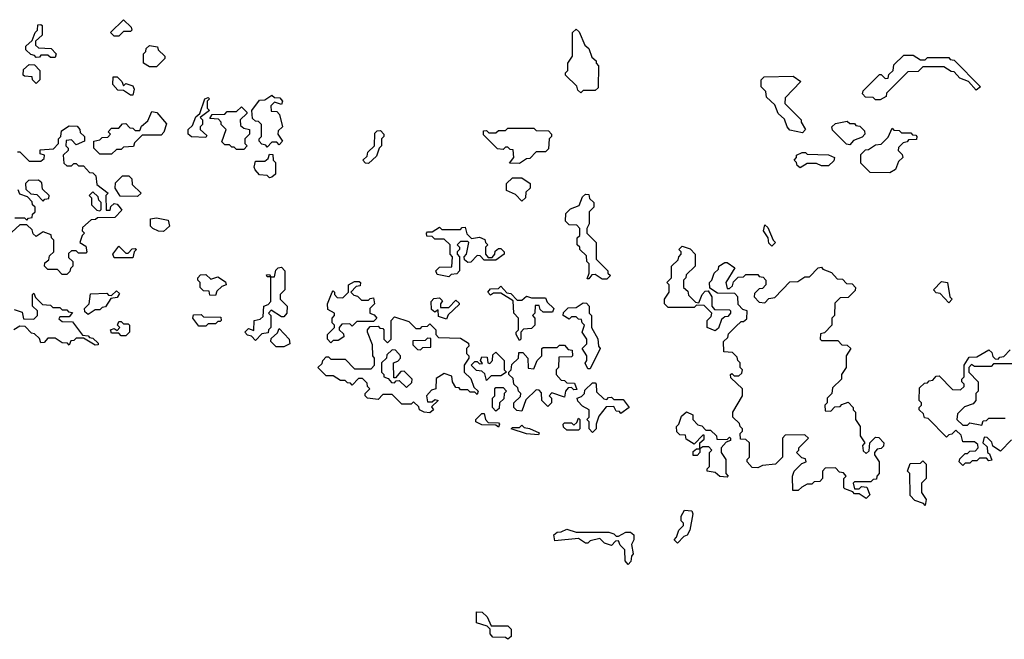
# Model space of a CAD drawing. Extents: x 2708302 to 2968450, y 494490 to 722710.
# Tile 187 of 256: x 2853035 to 2857211, y 676252 to 678880. Entities that reach past the tile are written whole.
import ezdxf

# ---------------------------------------------------------------- set-up
doc = ezdxf.new("R2010")
doc.units = 0

msp = doc.modelspace()

# ---------------------------------------------------------------- linework, layer by layer
at = {"layer": '0CON20XD'}
for points in [[(2853455, 678810), (2853435, 678810), (2853420, 678825), (2853475, 678880), (2853508.3, 678848.3), (2853510, 678835), (2853505, 678830), (2853475, 678830), (2853455, 678810)], [(2853185, 678720), (2853165, 678720), (2853155, 678730), (2853125, 678730), (2853118.3, 678721.7), (2853105, 678720), (2853098.3, 678728.3), (2853081.7, 678731.7), (2853061.7, 678751.7), (2853061.7, 678768.3), (2853088.3, 678791.7), (2853100, 678825), (2853110, 678835), (2853111.7, 678858.3), (2853125, 678860), (2853130, 678855), (2853130, 678815), (2853101.7, 678788.3), (2853101.7, 678771.7), (2853115, 678760), (2853168.3, 678758.3), (2853190, 678735), (2853185, 678720)], [(2855415, 678570), (2855401.7, 678581.7), (2855398.3, 678598.3), (2855350, 678645), (2855350, 678655), (2855360, 678665), (2855360, 678695), (2855380, 678725), (2855380, 678825), (2855395, 678840), (2855408.3, 678828.3), (2855431.7, 678771.7), (2855448.3, 678758.3), (2855461.7, 678721.7), (2855480, 678705), (2855480, 678695), (2855490, 678685), (2855488.3, 678591.7), (2855475, 678580), (2855425, 678580), (2855415, 678570)], [(2853615, 678680), (2853585, 678680), (2853560, 678695), (2853560, 678735), (2853570, 678745), (2853571.7, 678758.3), (2853585, 678770), (2853620, 678765), (2853621.7, 678751.7), (2853650, 678725), (2853650, 678715), (2853615, 678680)], [(2856685, 678540), (2856665, 678540), (2856655, 678550), (2856621.7, 678551.7), (2856610, 678565), (2856611.7, 678578.3), (2856681.7, 678648.3), (2856688.3, 678648.3), (2856705, 678630), (2856718.3, 678631.7), (2856721.7, 678648.3), (2856740, 678665), (2856741.7, 678688.3), (2856785, 678730), (2856825, 678730), (2856855, 678710), (2856875, 678710), (2856885, 678720), (2856975, 678720), (2856981.7, 678711.7), (2856998.3, 678708.3), (2857110, 678595), (2857091.7, 678581.7), (2857058.3, 678618.3), (2857021.7, 678631.7), (2856998.3, 678658.3), (2856985, 678660), (2856955, 678680), (2856865, 678680), (2856845, 678660), (2856801.7, 678658.3), (2856711.7, 678568.3), (2856710, 678555), (2856685, 678540)], [(2853105, 678610), (2853090, 678625), (2853088.3, 678638.3), (2853055, 678640), (2853050, 678645), (2853051.7, 678668.3), (2853075, 678690), (2853098.3, 678688.3), (2853120, 678665), (2853120, 678625), (2853105, 678610)], [(2853515, 678560), (2853505, 678560), (2853475, 678580), (2853451.7, 678581.7), (2853430, 678605), (2853431.7, 678638.3), (2853448.3, 678638.3), (2853468.3, 678618.3), (2853475, 678600), (2853485, 678610), (2853515, 678600), (2853520, 678585), (2853515, 678560)], [(2856355, 678400), (2856301.7, 678411.7), (2856290, 678425), (2856278.3, 678458.3), (2856251.7, 678481.7), (2856238.3, 678518.3), (2856201.7, 678551.7), (2856200, 678575), (2856180, 678595), (2856180, 678625), (2856191.7, 678638.3), (2856315, 678640), (2856348.3, 678618.3), (2856281.7, 678548.3), (2856280, 678525), (2856350, 678455), (2856350, 678445), (2856367.5, 678415), (2856355, 678400)], [(2853825, 678380), (2853763, 678383), (2853750, 678395), (2853750, 678415), (2853768.3, 678431.7), (2853781.7, 678468.3), (2853798.3, 678481.7), (2853820, 678545), (2853835, 678550), (2853840, 678545), (2853830, 678535), (2853830, 678505), (2853840, 678495), (2853800, 678465), (2853810, 678455), (2853810, 678435), (2853800, 678425), (2853800, 678415), (2853828.3, 678388.3), (2853825, 678380)], [(2854085, 678340), (2854078.3, 678348.3), (2854061.7, 678351.7), (2854050, 678365), (2854050, 678375), (2854060, 678385), (2854060, 678435), (2854048.3, 678448.3), (2854035, 678450), (2854021.7, 678461.7), (2854020, 678495), (2854051.7, 678538.3), (2854075, 678540), (2854105, 678560), (2854115, 678550), (2854138.3, 678548.3), (2854150, 678535), (2854145, 678520), (2854115, 678530), (2854100, 678515), (2854101.7, 678491.7), (2854125, 678490), (2854137.5, 678477.5), (2854150, 678425), (2854131.7, 678408.3), (2854130, 678395), (2854150, 678365), (2854135, 678350), (2854125, 678360), (2854105, 678360), (2854085, 678340)], [(2853425, 678310), (2853375, 678310), (2853350, 678335), (2853350, 678365), (2853375, 678370), (2853385, 678380), (2853408.3, 678381.7), (2853420, 678395), (2853410, 678405), (2853425, 678420), (2853455, 678420), (2853471.7, 678438.3), (2853485, 678440), (2853501.7, 678421.7), (2853515, 678420), (2853525, 678410), (2853545, 678410), (2853551.7, 678428.3), (2853578.3, 678451.7), (2853595, 678490), (2853616.4, 678486.4), (2853658.3, 678438.3), (2853647, 678403), (2853635, 678390), (2853555, 678390), (2853521.7, 678358.3), (2853518.3, 678341.7), (2853475, 678340), (2853465, 678330), (2853445, 678330), (2853425, 678310)], [(2853985, 678330), (2853955, 678330), (2853945, 678340), (2853935, 678340), (2853925, 678350), (2853905, 678350), (2853891.7, 678361.7), (2853910, 678415), (2853890, 678435), (2853890, 678445), (2853878.3, 678458.3), (2853841.7, 678461.7), (2853851.7, 678478.3), (2853905, 678480), (2853915, 678490), (2853955, 678490), (2853975, 678510), (2853998.3, 678488.3), (2853998.3, 678481.7), (2853970, 678455), (2853971.7, 678431.7), (2853985, 678420), (2854010, 678415), (2854010, 678395), (2853990, 678375), (2853990, 678355), (2854000, 678345), (2853985, 678330)], [(2856555, 678350), (2856541.7, 678351.7), (2856481.7, 678411.7), (2856480, 678425), (2856495, 678440), (2856545, 678450), (2856555, 678440), (2856575, 678440), (2856581.7, 678431.7), (2856598.3, 678428.3), (2856618.3, 678408.3), (2856620, 678395), (2856608.3, 678381.7), (2856571.7, 678368.3), (2856555, 678350)], [(2853025, 678320), (2853035, 678320), (2853075, 678280), (2853125, 678280), (2853138.3, 678291.7), (2853140, 678305), (2853121.7, 678311.7), (2853121.7, 678328.3), (2853178.3, 678331.7), (2853200, 678355), (2853200, 678375), (2853210, 678385), (2853211.7, 678408.3), (2853245, 678430), (2853278.3, 678428.3), (2853290, 678415), (2853291.7, 678401.7), (2853310, 678385), (2853310, 678365), (2853275, 678350), (2853255, 678370), (2853231.7, 678368.3), (2853230, 678345), (2853240, 678335), (2853240, 678325), (2853220, 678305), (2853221.7, 678271.7), (2853235, 678260), (2853255, 678260), (2853265, 678270), (2853275, 678270), (2853285, 678260), (2853305, 678260), (2853331.7, 678231.7), (2853345, 678230), (2853358.3, 678218.3), (2853361.7, 678181.7), (2853410, 678145), (2853400, 678135), (2853401.7, 678071.7), (2853418.3, 678071.7), (2853421.7, 678088.3), (2853435, 678100), (2853448.3, 678098.3), (2853461.7, 678081.7), (2853468.3, 678071.7), (2853438.3, 678041.7), (2853365, 678040), (2853357, 678033), (2853338.3, 678031.7), (2853301.7, 677998.3), (2853300, 677985), (2853310, 677975), (2853300, 677965), (2853290, 677935), (2853315, 677920), (2853320, 677895), (2853315, 677890), (2853285, 677890), (2853275, 677900), (2853255, 677900), (2853241.7, 677888.3), (2853241.7, 677871.7), (2853260, 677855), (2853260, 677835), (2853250, 677825), (2853248.3, 677811.7), (2853235, 677800), (2853215, 677800), (2853195, 677820), (2853155, 677820), (2853140, 677835), (2853141.7, 677848.3), (2853158.3, 677861.7), (2853161.7, 677878.3), (2853180, 677895), (2853180, 677945), (2853170, 677955), (2853168.3, 677968.3), (2853135, 677980), (2853105, 677960), (2853091.7, 677971.7), (2853088.3, 677988.3), (2853065, 678010), (2853035, 678010), (2853001.7, 677978.3)], [(2854515, 678270), (2854501.7, 678271.7), (2854490, 678285), (2854508.3, 678301.7), (2854511.7, 678318.3), (2854540, 678345), (2854541.7, 678398.3), (2854551.7, 678408.3), (2854565, 678410), (2854580, 678395), (2854580, 678385), (2854570, 678375), (2854570, 678345), (2854560, 678335), (2854548.3, 678301.7), (2854515, 678270)], [(2855155, 678270), (2855111.7, 678271.7), (2855130, 678295), (2855128.3, 678328.3), (2855115, 678330), (2855105, 678340), (2855095, 678340), (2855085, 678330), (2855061.7, 678331.7), (2855001.7, 678391.7), (2855001.7, 678408.3), (2855015, 678410), (2855025, 678400), (2855055, 678400), (2855065, 678410), (2855095, 678410), (2855105, 678420), (2855215, 678420), (2855225, 678410), (2855278.3, 678408.3), (2855290, 678395), (2855290, 678385), (2855280, 678375), (2855278.3, 678331.7), (2855265, 678320), (2855225, 678320), (2855198.3, 678291.7), (2855185, 678290), (2855155, 678270)], [(2856725, 678230), (2856641.7, 678231.7), (2856601.7, 678271.7), (2856601.7, 678308.3), (2856621.7, 678328.3), (2856635, 678330), (2856665, 678350), (2856688.3, 678351.7), (2856718.3, 678381.7), (2856735, 678420), (2856741.7, 678411.7), (2856765, 678410), (2856775, 678400), (2856815, 678400), (2856821.7, 678391.7), (2856835, 678390), (2856840, 678385), (2856838.3, 678371.7), (2856805, 678370), (2856798.3, 678361.7), (2856781.7, 678358.3), (2856761.7, 678338.3), (2856760, 678325), (2856778.3, 678308.3), (2856780, 678295), (2856761.7, 678278.3), (2856750, 678245), (2856725, 678230)], [(2854095, 678210), (2854085, 678220), (2854051.7, 678221.7), (2854033, 678243), (2854030, 678255), (2854035, 678280), (2854075, 678280), (2854088.3, 678291.7), (2854095, 678310), (2854108.3, 678308.3), (2854110, 678285), (2854120, 678275), (2854120, 678225), (2854105, 678212.5), (2854095, 678210)], [(2856345, 678252.5), (2856331.7, 678261.7), (2856330, 678275), (2856320, 678285), (2856330, 678295), (2856330, 678305), (2856353, 678317), (2856367, 678317), (2856375, 678310), (2856465, 678307.5), (2856490, 678295), (2856488.3, 678281.7), (2856465, 678260), (2856435, 678260), (2856415, 678270), (2856375, 678270), (2856345, 678252.5)], [(2853135, 678110), (2853141.7, 678118.3), (2853158.3, 678121.7), (2853160, 678135), (2853131.7, 678161.7), (2853128.3, 678188.3), (2853115, 678200), (2853071.7, 678198.3), (2853060, 678185), (2853061.7, 678161.7), (2853081.7, 678141.7), (2853108.3, 678138.3), (2853135, 678110)], [(2853535, 678130), (2853461.7, 678131.7), (2853440, 678165), (2853441.7, 678188.3), (2853471.7, 678218.3), (2853498.3, 678218.3), (2853510, 678205), (2853511.7, 678181.7), (2853550, 678145), (2853535, 678130)], [(2855165, 678110), (2855138.3, 678138.3), (2855100, 678155), (2855100, 678185), (2855125, 678210), (2855165, 678210), (2855200, 678185), (2855200, 678165), (2855181.7, 678148.3), (2855180, 678125), (2855165, 678110)], [(2853015, 678040), (2853055, 678040), (2853065, 678030), (2853071.7, 678038.3), (2853088.3, 678041.7), (2853090, 678055), (2853100, 678065), (2853100, 678085), (2853090, 678095), (2853088.3, 678108.3), (2853068.3, 678128.3), (2853035, 678140), (2853028.3, 678158.3)], [(2853375, 678070), (2853380, 678075), (2853380, 678105), (2853370, 678115), (2853368.3, 678128.3), (2853345, 678150), (2853330, 678135), (2853340, 678125), (2853340, 678095), (2853361.7, 678071.7), (2853375, 678070)], [(2855525, 677780), (2855505, 677780), (2855475, 677800), (2855461.7, 677798.3), (2855448.3, 677781.7), (2855441.7, 677781.7), (2855450, 677805), (2855450, 677845), (2855440, 677855), (2855438.3, 677878.3), (2855410, 677905), (2855410, 677915), (2855400, 677925), (2855400, 677955), (2855410, 677965), (2855410, 677995), (2855398.3, 678008.3), (2855365, 678010), (2855350, 678025), (2855351.7, 678058.3), (2855371.7, 678078.3), (2855408.3, 678091.7), (2855421.7, 678128.3), (2855435, 678140), (2855448.3, 678138.3), (2855451.7, 678121.7), (2855470, 678105), (2855470, 678085), (2855450, 678065), (2855450, 678015), (2855440, 677995), (2855440, 677975), (2855480, 677935), (2855480, 677865), (2855530, 677815), (2855530, 677805), (2855540, 677795), (2855525, 677780)], [(2853645, 677982.5), (2853623, 677983), (2853600, 677995), (2853590, 678005), (2853590, 678035), (2853615, 678040), (2853665, 678030), (2853670, 678005), (2853645, 677982.5)], [(2854855, 677790), (2854805, 677800), (2854800, 677815), (2854815, 677830), (2854868.3, 677831.7), (2854870, 677875), (2854860, 677885), (2854860, 677925), (2854835, 677950), (2854795, 677950), (2854785, 677960), (2854761.7, 677961.7), (2854760, 677975), (2854765, 677980), (2854785, 677980), (2854815, 678000), (2854825, 677990), (2854905, 677990), (2854911.7, 677998.3), (2854925, 678000), (2854931.7, 677971.7), (2854951.7, 677951.7), (2854985, 677957.5), (2855008.3, 677948.3), (2855010, 677935), (2855020, 677925), (2855010, 677915), (2855010, 677885), (2855021.7, 677871.7), (2855038.3, 677871.7), (2855050, 677885), (2855051.7, 677898.3), (2855065, 677910), (2855075, 677910), (2855090, 677895), (2855090, 677885), (2855055, 677860), (2855005, 677860), (2854988.3, 677878.3), (2854975, 677880), (2854948.3, 677851.7), (2854935, 677850), (2854921.7, 677861.7), (2854920, 677875), (2854930, 677885), (2854940, 677935), (2854935, 677940), (2854905, 677940), (2854890, 677925), (2854900, 677915), (2854900, 677905), (2854890, 677895), (2854890, 677885), (2854900, 677875), (2854900, 677815), (2854888.3, 677801.7), (2854865, 677800), (2854855, 677790)], [(2856225, 677920), (2856211.7, 677931.7), (2856210, 677955), (2856190, 677985), (2856195, 678010), (2856208.3, 677998.3), (2856230, 677945), (2856240, 677935), (2856225, 677920)], [(2853515, 677870), (2853435, 677870), (2853430, 677885), (2853455, 677920), (2853485, 677890), (2853495, 677890), (2853511.7, 677908.3), (2853525, 677910), (2853530, 677905), (2853520, 677895), (2853515, 677870)], [(2855985, 677560), (2855950, 677575), (2855950, 677605), (2855968.3, 677621.7), (2855970, 677635), (2855938.3, 677668.3), (2855905, 677670), (2855895, 677660), (2855785, 677660), (2855770, 677675), (2855770, 677695), (2855790, 677725), (2855790, 677755), (2855780, 677765), (2855800, 677785), (2855800, 677835), (2855828.3, 677861.7), (2855830, 677875), (2855840, 677885), (2855840, 677895), (2855830, 677905), (2855845, 677920), (2855878.3, 677908.3), (2855900, 677885), (2855900, 677835), (2855861.7, 677798.3), (2855860, 677785), (2855850, 677775), (2855850, 677745), (2855868.3, 677728.3), (2855871.7, 677711.7), (2855901.7, 677681.7), (2855915, 677680), (2855930, 677715), (2855941.7, 677728.3), (2855955, 677730), (2855970, 677705), (2855970, 677665), (2855981.7, 677651.7), (2856045, 677650), (2856050, 677645), (2856050, 677635), (2856038.3, 677621.7), (2856025, 677620), (2856011.7, 677608.3), (2855998.3, 677571.7), (2855985, 677560)], [(2854035, 677520), (2854018.3, 677538.3), (2854001.7, 677541.7), (2853990, 677555), (2854005, 677570), (2854028.3, 677561.7), (2854030, 677605), (2854055, 677610), (2854068.3, 677621.7), (2854070, 677665), (2854088.3, 677671.7), (2854100, 677685), (2854100, 677790), (2854085, 677790), (2854081.7, 677798.3), (2854095, 677800), (2854100, 677790), (2854115, 677790), (2854121.7, 677818.3), (2854131.7, 677828.3), (2854145, 677830), (2854160, 677815), (2854160, 677735), (2854140, 677715), (2854140, 677695), (2854170, 677665), (2854167.5, 677635), (2854155, 677620), (2854145, 677620), (2854101.7, 677648.3), (2854090, 677635), (2854100, 677625), (2854100, 677575), (2854090, 677565), (2854088.3, 677551.7), (2854061.7, 677548.3), (2854035, 677520)], [(2856625, 676850), (2856595, 676870), (2856575, 676870), (2856568.3, 676878.3), (2856535, 676890), (2856530, 676895), (2856530, 676935), (2856540, 676945), (2856528.3, 676958.3), (2856511.7, 676961.7), (2856495, 676980), (2856451.7, 676978.3), (2856440, 676965), (2856440, 676935), (2856428.3, 676921.7), (2856405, 676920), (2856395, 676910), (2856375, 676910), (2856351.7, 676898.3), (2856337, 676883), (2856313.6, 676883.6), (2856312.5, 676945), (2856320, 676965), (2856351.7, 676998.3), (2856370, 677005), (2856368.3, 677018.3), (2856351.7, 677021.7), (2856330, 677045), (2856340, 677055), (2856340, 677065), (2856380, 677105), (2856365, 677120), (2856281.7, 677118.3), (2856270, 677105), (2856270, 677025), (2856240, 676995), (2856185, 676990), (2856165, 676980), (2856141.7, 676981.7), (2856120, 677005), (2856120, 677015), (2856130, 677025), (2856130, 677085), (2856115, 677100), (2856091.7, 677101.7), (2856090, 677125), (2856100, 677135), (2856100, 677145), (2856090, 677155), (2856088.3, 677168.3), (2856060, 677195), (2856060, 677215), (2856100, 677285), (2856100, 677315), (2856051.7, 677361.7), (2856050, 677375), (2856055, 677380), (2856065, 677370), (2856085, 677370), (2856098.3, 677381.7), (2856100, 677395), (2856090, 677405), (2856090, 677425), (2856080, 677435), (2856078.3, 677448.3), (2856058.3, 677468.3), (2856021.7, 677471.7), (2856020, 677515), (2856038.3, 677531.7), (2856041.7, 677548.3), (2856071.7, 677578.3), (2856095, 677600), (2856105, 677600), (2856118.3, 677611.7), (2856120, 677645), (2856101.7, 677651.7), (2856081.7, 677671.7), (2856080, 677705), (2856068.3, 677718.3), (2855995, 677720), (2855961.7, 677741.7), (2855960, 677765), (2855970, 677775), (2855980, 677805), (2855998.3, 677821.7), (2856000, 677835), (2856025, 677850), (2856035, 677850), (2856068.3, 677828.3), (2856030, 677765), (2856035, 677740), (2856045, 677740), (2856058.3, 677751.7), (2856061.7, 677768.3), (2856081.7, 677788.3), (2856105, 677790), (2856115, 677800), (2856165, 677800), (2856171.7, 677791.7), (2856188.3, 677788.3), (2856200, 677775), (2856200, 677755), (2856185, 677740), (2856171.7, 677738.3), (2856151.7, 677718.3), (2856150, 677705), (2856171.7, 677681.7), (2856195, 677680), (2856211.7, 677698.3), (2856238.3, 677701.7), (2856301.7, 677768.3), (2856335, 677770), (2856365, 677790), (2856385, 677790), (2856421.7, 677828.3), (2856435, 677830), (2856441.7, 677821.7), (2856478.3, 677808.3), (2856501.7, 677781.7), (2856525, 677780), (2856541.7, 677761.7), (2856565, 677760), (2856580, 677745), (2856578.3, 677731.7), (2856548.3, 677701.7), (2856515, 677700), (2856491.7, 677678.3), (2856490, 677625), (2856480, 677615), (2856480, 677585), (2856448.3, 677551.7), (2856431.7, 677548.3), (2856430, 677525), (2856435, 677520), (2856505, 677520), (2856521.7, 677501.7), (2856545, 677500), (2856560, 677485), (2856540, 677455), (2856540, 677405), (2856520, 677375), (2856520, 677355), (2856481.7, 677318.3), (2856480, 677295), (2856460, 677275), (2856460, 677255), (2856450, 677245), (2856451.7, 677221.7), (2856475, 677220), (2856491.7, 677238.3), (2856515, 677240), (2856521.7, 677248.3), (2856548.3, 677258.3), (2856570, 677235), (2856570, 677225), (2856580, 677215), (2856580, 677185), (2856600, 677155), (2856600, 677115), (2856620, 677085), (2856610, 677075), (2856611.7, 677051.7), (2856625, 677040), (2856638.3, 677051.7), (2856640, 677085), (2856665, 677110), (2856678.3, 677108.3), (2856700, 677085), (2856698.3, 677071.7), (2856688.3, 677061.7), (2856671.7, 677058.3), (2856660, 677045), (2856660, 677035), (2856680, 677005), (2856680, 676955), (2856670, 676945), (2856668.3, 676931.7), (2856655, 676930), (2856645, 676920), (2856575, 676920), (2856570, 676915), (2856575, 676890), (2856595, 676890), (2856605, 676900), (2856628.3, 676898.3), (2856640, 676865), (2856625, 676850)], [(2853865, 677710), (2853841.7, 677711.7), (2853838.3, 677728.3), (2853815, 677730), (2853800, 677745), (2853800, 677765), (2853790, 677775), (2853790, 677785), (2853801.7, 677798.3), (2853825, 677800), (2853845, 677780), (2853875, 677790), (2853908.3, 677768.3), (2853910, 677755), (2853891.7, 677748.3), (2853871.7, 677728.3), (2853865, 677710)], [(2854355, 677510), (2854340, 677525), (2854340, 677545), (2854370, 677575), (2854370, 677585), (2854360, 677595), (2854360, 677615), (2854370, 677625), (2854370, 677635), (2854341.7, 677651.7), (2854340, 677675), (2854360, 677725), (2854365, 677730), (2854370, 677725), (2854370, 677715), (2854381.7, 677701.7), (2854405, 677700), (2854430, 677725), (2854430, 677755), (2854455, 677770), (2854475, 677770), (2854480, 677765), (2854478.3, 677751.7), (2854461.7, 677748.3), (2854440, 677725), (2854451.7, 677711.7), (2854468.3, 677708.3), (2854485, 677690), (2854515, 677690), (2854521.7, 677698.3), (2854535, 677700), (2854540, 677675), (2854520, 677655), (2854520, 677635), (2854538.3, 677628.3), (2854550, 677615), (2854535, 677600), (2854465, 677600), (2854445, 677580), (2854435, 677590), (2854401.7, 677588.3), (2854390, 677575), (2854390, 677565), (2854408.3, 677548.3), (2854410, 677535), (2854385, 677520), (2854365, 677520), (2854355, 677510)], [(2855155, 677520), (2855140, 677545), (2855140, 677555), (2855150, 677565), (2855150, 677615), (2855130, 677635), (2855128.3, 677688.3), (2855075, 677720), (2855045, 677720), (2855031.7, 677711.7), (2855020, 677725), (2855031.7, 677738.3), (2855065, 677740), (2855075, 677750), (2855101.7, 677721.7), (2855118.3, 677718.3), (2855145, 677690), (2855165, 677690), (2855185, 677707.5), (2855205, 677700), (2855265, 677700), (2855271.7, 677681.7), (2855300, 677655), (2855295, 677640), (2855255, 677640), (2855241.7, 677651.7), (2855238.3, 677668.3), (2855221.7, 677668.3), (2855220, 677635), (2855210, 677625), (2855220, 677615), (2855220, 677585), (2855205, 677570), (2855171.7, 677568.3), (2855160, 677555), (2855160, 677525), (2855155, 677520)], [(2856975, 677680), (2856938.3, 677718.3), (2856921.7, 677721.7), (2856910, 677735), (2856945, 677770), (2856970, 677765), (2856980, 677705), (2856990, 677695), (2856975, 677680)], [(2853011.7, 677651.7), (2853045, 677640), (2853051.7, 677611.7), (2853095, 677610), (2853110, 677625), (2853110, 677645), (2853090, 677665), (2853090, 677715), (2853095, 677720), (2853101.7, 677701.7), (2853131.7, 677671.7), (2853165, 677670), (2853175, 677660), (2853205, 677660), (2853215, 677650), (2853235, 677650), (2853241.7, 677641.7), (2853258.3, 677638.3), (2853245, 677620), (2853205, 677620), (2853201.7, 677611.7), (2853215, 677600), (2853258.3, 677598.3), (2853301.7, 677541.7), (2853325, 677540), (2853331.7, 677531.7), (2853345, 677530), (2853368.3, 677508.3), (2853368.3, 677501.7), (2853355, 677500), (2853305, 677530), (2853275, 677530), (2853265, 677520), (2853251.7, 677518.3), (2853245, 677500), (2853238.3, 677508.3), (2853215, 677510), (2853185, 677530), (2853155, 677530), (2853138.3, 677511.7), (2853125, 677510), (2853118.3, 677528.3), (2853098.3, 677548.3), (2853085, 677550), (2853058.3, 677578.3), (2853035, 677580), (2853010, 677565)], [(2853325, 677630), (2853311.7, 677641.7), (2853310, 677655), (2853330, 677675), (2853335, 677717.5), (2853405, 677720), (2853411.7, 677711.7), (2853425, 677710), (2853445, 677730), (2853458.3, 677718.3), (2853448.3, 677701.7), (2853421.7, 677698.3), (2853398.3, 677661.7), (2853385, 677660), (2853375, 677650), (2853355, 677650), (2853325, 677630)], [(2854845, 677610), (2854811.7, 677621.7), (2854810, 677650), (2854795, 677640), (2854781.7, 677651.7), (2854780, 677685), (2854791.7, 677698.3), (2854815, 677700), (2854828.3, 677688.3), (2854820, 677675), (2854820, 677660), (2854855, 677660), (2854885, 677690), (2854898.3, 677678.3), (2854898.3, 677671.7), (2854851.7, 677628.3), (2854845, 677610)], [(2855455, 677400), (2855445, 677400), (2855433, 677423), (2855440, 677435), (2855440, 677455), (2855420, 677485), (2855440, 677505), (2855440, 677525), (2855420, 677555), (2855430, 677585), (2855420, 677595), (2855418.3, 677608.3), (2855405, 677610), (2855395, 677620), (2855375, 677620), (2855365, 677610), (2855340, 677625), (2855341.7, 677638.3), (2855361.7, 677658.3), (2855395, 677660), (2855425, 677680), (2855438.3, 677678.3), (2855450, 677665), (2855450, 677635), (2855460, 677625), (2855460, 677575), (2855487, 677527), (2855490, 677495), (2855497.5, 677485), (2855455, 677400)], [(2853825, 677580), (2853795, 677580), (2853770, 677615), (2853771.7, 677628.3), (2853805, 677630), (2853815, 677620), (2853888.3, 677618.3), (2853890, 677605), (2853885, 677600), (2853875, 677600), (2853865, 677590), (2853835, 677590), (2853825, 677580)], [(2854775, 677212.5), (2854750, 677215), (2854730, 677225), (2854728.3, 677238.3), (2854705, 677260), (2854695, 677250), (2854655, 677250), (2854615, 677290), (2854575, 677290), (2854555, 677270), (2854510, 677275), (2854500, 677285), (2854500, 677295), (2854520, 677315), (2854510, 677325), (2854508.3, 677338.3), (2854488.3, 677358.3), (2854471.7, 677358.3), (2854445, 677330), (2854438.3, 677338.3), (2854425, 677340), (2854415, 677350), (2854395, 677350), (2854365, 677370), (2854335, 677370), (2854300, 677405), (2854318.3, 677421.7), (2854320, 677435), (2854335, 677450), (2854345, 677450), (2854355, 677440), (2854415, 677440), (2854455, 677400), (2854525, 677400), (2854540, 677415), (2854540, 677445), (2854532.5, 677455), (2854531.7, 677501.7), (2854510, 677555), (2854510, 677565), (2854521.7, 677578.3), (2854555, 677580), (2854561.7, 677571.7), (2854575, 677570), (2854580, 677565), (2854580, 677525), (2854595, 677510), (2854610, 677525), (2854610, 677605), (2854625, 677620), (2854685, 677600), (2854715, 677570), (2854735, 677570), (2854741.7, 677578.3), (2854765, 677580), (2854775, 677590), (2854800, 677565), (2854800, 677545), (2854811.7, 677531.7), (2854905, 677530), (2854938.3, 677508.3), (2854940, 677495), (2854930, 677485), (2854930, 677465), (2854940, 677455), (2854940, 677445), (2854920, 677415), (2854920, 677385), (2854948.3, 677358.3), (2854961.7, 677321.7), (2854980, 677305), (2854975, 677290), (2854965, 677300), (2854945, 677300), (2854935, 677310), (2854905, 677310), (2854898.3, 677318.3), (2854885, 677320), (2854870, 677345), (2854868.3, 677368.3), (2854835, 677380), (2854801.7, 677358.3), (2854800, 677315), (2854781.7, 677308.3), (2854760, 677285), (2854765, 677260), (2854785, 677260), (2854795, 677270), (2854810, 677265), (2854781.7, 677238.3), (2854790, 677225), (2854775, 677212.5)], [(2853485, 677540), (2853465, 677540), (2853455, 677550), (2853425, 677550), (2853420, 677565), (2853435, 677570), (2853448.3, 677561.7), (2853460, 677575), (2853450, 677585), (2853455, 677600), (2853465, 677600), (2853475, 677590), (2853495, 677590), (2853500, 677585), (2853500, 677555), (2853485, 677540)], [(2854155, 677492.5), (2854123, 677493), (2854100, 677515), (2854101.7, 677528.3), (2854128.3, 677551.7), (2854135, 677570), (2854177.5, 677525), (2854180, 677505), (2854155, 677492.5)], [(2854735, 677480), (2854745, 677490), (2854778.3, 677491.7), (2854778.3, 677528.3), (2854765, 677530), (2854755, 677520), (2854701.7, 677518.3), (2854701.7, 677501.7), (2854721.7, 677481.7), (2854735, 677480)], [(2855165, 677220), (2855143, 677223), (2855130, 677235), (2855130, 677255), (2855158.3, 677281.7), (2855160, 677295), (2855150, 677305), (2855148.3, 677318.3), (2855130, 677335), (2855128.3, 677358.3), (2855110, 677375), (2855110, 677385), (2855120, 677395), (2855121.7, 677418.3), (2855150, 677445), (2855151.7, 677468.3), (2855168.3, 677468.3), (2855190, 677445), (2855191.7, 677401.7), (2855215, 677400), (2855230, 677435), (2855250, 677455), (2855250, 677485), (2855255, 677490), (2855315, 677490), (2855325, 677500), (2855345, 677500), (2855361.7, 677481.7), (2855378.3, 677478.3), (2855380, 677455), (2855375, 677450), (2855321.7, 677448.3), (2855320, 677405), (2855310, 677395), (2855310, 677375), (2855331.7, 677351.7), (2855345, 677350), (2855355, 677340), (2855388.3, 677338.3), (2855398.3, 677311.7), (2855385, 677310), (2855375, 677320), (2855361.7, 677318.3), (2855350, 677305), (2855345, 677280), (2855291.7, 677298.3), (2855280, 677285), (2855290, 677275), (2855290, 677255), (2855275, 677240), (2855250, 677265), (2855248.3, 677298.3), (2855238.3, 677308.3), (2855225, 677310), (2855181.7, 677268.3), (2855165, 677220)], [(2854675, 677320), (2854698.3, 677341.7), (2854700, 677355), (2854665, 677390), (2854651.7, 677388.3), (2854628.3, 677361.7), (2854621.7, 677361.7), (2854620, 677425), (2854638.3, 677431.7), (2854650, 677445), (2854650, 677455), (2854628.3, 677478.3), (2854615, 677480), (2854591.7, 677458.3), (2854590, 677445), (2854570, 677425), (2854570, 677385), (2854580, 677375), (2854580, 677365), (2854598.3, 677358.3), (2854611.7, 677341.7), (2854625, 677340), (2854631.7, 677348.3), (2854645, 677350), (2854675, 677320)], [(2855015, 677350), (2855008.3, 677378.3), (2854995, 677390), (2854971.7, 677391.7), (2854950, 677415), (2854965, 677430), (2854975, 677430), (2854985, 677420), (2854998.3, 677421.7), (2854990, 677435), (2854995, 677450), (2855018.3, 677448.3), (2855020, 677425), (2855028.3, 677421.7), (2855040, 677435), (2855041.7, 677458.3), (2855055, 677470), (2855090, 677435), (2855090, 677395), (2855100, 677385), (2855075, 677370), (2855035, 677370), (2855015, 677350)], [(2857035, 676990), (2857020, 677005), (2857021.7, 677018.3), (2857045, 677040), (2857055, 677040), (2857065, 677050), (2857088.3, 677051.7), (2857100, 677065), (2857098.3, 677078.3), (2857085, 677090), (2857035, 677090), (2857028.3, 677118.3), (2857005, 677140), (2856988.3, 677121.7), (2856975, 677120), (2856965, 677110), (2856888.3, 677188.3), (2856871.7, 677191.7), (2856868.3, 677208.3), (2856850, 677225), (2856850, 677235), (2856860, 677245), (2856860, 677255), (2856850, 677265), (2856851.7, 677318.3), (2856871.7, 677338.3), (2856885, 677340), (2856891.7, 677348.3), (2856908.3, 677351.7), (2856921.7, 677368.3), (2856935, 677370), (2856991.7, 677311.7), (2857025, 677310), (2857040, 677325), (2857040, 677335), (2857030, 677345), (2857030, 677355), (2857040, 677365), (2857040, 677415), (2857061.7, 677448.3), (2857095, 677450), (2857145, 677480), (2857158.3, 677468.3), (2857161.7, 677451.7), (2857171.7, 677441.7), (2857185, 677440), (2857191.7, 677448.3), (2857208.3, 677451.7), (2857235, 677480)], [(2857325, 677420), (2857165, 677420), (2857155, 677410), (2857085, 677410), (2857071.7, 677418.3), (2857060, 677405), (2857060, 677385), (2857100, 677345), (2857100, 677305), (2857090, 677295), (2857090, 677265), (2857078.3, 677251.7), (2857041.7, 677238.3), (2857011.7, 677208.3), (2857010, 677185), (2857035, 677160), (2857055, 677160), (2857065, 677170), (2857115, 677160), (2857121.7, 677178.3), (2857135, 677180), (2857145, 677190), (2857215, 677190)], [(2855465, 677130), (2855450, 677145), (2855450, 677175), (2855440, 677185), (2855450, 677195), (2855450, 677225), (2855421.7, 677241.7), (2855401.7, 677261.7), (2855400, 677275), (2855418.3, 677281.7), (2855430, 677295), (2855431.7, 677308.3), (2855465, 677340), (2855475, 677340), (2855480, 677335), (2855481.7, 677301.7), (2855511.7, 677271.7), (2855525, 677270), (2855531.7, 677278.3), (2855545, 677280), (2855555, 677270), (2855595, 677270), (2855620, 677235), (2855585, 677210), (2855578.3, 677218.3), (2855565, 677220), (2855555, 677240), (2855521.7, 677238.3), (2855491.7, 677198.3), (2855480, 677165), (2855480, 677145), (2855465, 677130)], [(2855055, 677220), (2855040, 677235), (2855040, 677275), (2855050, 677285), (2855050, 677315), (2855055, 677320), (2855085, 677320), (2855100, 677305), (2855090, 677295), (2855088.3, 677271.7), (2855070, 677255), (2855068.3, 677231.7), (2855055, 677220)], [(2855065, 677152.5), (2855055, 677160), (2854995, 677162.5), (2854970, 677175), (2854970, 677185), (2854995, 677210), (2855005, 677210), (2855010, 677185), (2855021.7, 677171.7), (2855065, 677170), (2855070, 677165), (2855065, 677152.5)], [(2856035, 676940), (2856005, 676943.3), (2855985, 676960), (2855950, 676965), (2855950, 676975), (2855960, 676985), (2855960, 677045), (2855970, 677055), (2855958.3, 677068.3), (2855931.7, 677068.3), (2855920, 677060), (2855920, 677045), (2855908.3, 677031.7), (2855891.7, 677031.7), (2855891.7, 677048.3), (2855905, 677060), (2855920, 677060), (2855920, 677085), (2855938.3, 677101.7), (2855938.3, 677118.3), (2855931.7, 677118.3), (2855895, 677080), (2855861.7, 677101.7), (2855858.3, 677118.3), (2855835, 677120), (2855821.7, 677131.7), (2855820, 677155), (2855830, 677165), (2855841.7, 677198.3), (2855863, 677217), (2855890, 677205), (2855890, 677185), (2855911.7, 677161.7), (2855928.3, 677158.3), (2855945, 677140), (2855965, 677140), (2855990, 677115), (2855991.7, 677101.7), (2856035, 677100), (2856045, 677110), (2856050, 677105), (2856050, 677095), (2856031.7, 677088.3), (2856010, 677065), (2856010, 677045), (2856030, 677015), (2856030, 676955), (2856040, 676945), (2856035, 676940)], [(2855235, 677120), (2855185, 677123.3), (2855120, 677145), (2855125, 677150), (2855155, 677150), (2855165, 677160), (2855175, 677150), (2855197, 677147), (2855238.3, 677128.3), (2855235, 677120)], [(2855405, 677140), (2855355, 677140), (2855341.7, 677151.7), (2855340, 677165), (2855345, 677170), (2855375, 677170), (2855385, 677160), (2855398.3, 677171.7), (2855405, 677190), (2855410, 677185), (2855410, 677145), (2855405, 677140)], [(2857241.7, 677098.3), (2857195, 677050), (2857161.7, 677071.7), (2857158.3, 677088.3), (2857138.3, 677108.3), (2857125, 677110), (2857120, 677085), (2857138.3, 677068.3), (2857140, 677045), (2857148.3, 677038.3), (2857158.3, 677011.7), (2857145, 677010), (2857135, 677020), (2857105, 677020), (2857095, 677010), (2857075, 677010), (2857065, 677000), (2857045, 677000), (2857035, 676990)], [(2856875, 676820), (2856868.3, 676828.3), (2856831.7, 676841.7), (2856811.7, 676861.7), (2856810, 676955), (2856800, 676965), (2856811.7, 676998.3), (2856855, 677000), (2856865, 677010), (2856880, 676995), (2856880, 676935), (2856860, 676915), (2856860, 676875), (2856880, 676845), (2856875, 676820)], [(2855825, 676660), (2855810, 676675), (2855820, 676685), (2855830, 676715), (2855850, 676735), (2855850, 676745), (2855840, 676755), (2855840, 676775), (2855855, 676800), (2855885, 676797.5), (2855890, 676785), (2855877.5, 676715), (2855866.4, 676693.6), (2855851.7, 676688.3), (2855825, 676660)], [(2855615, 676570), (2855602.5, 676585), (2855601.7, 676631.7), (2855581.7, 676651.7), (2855575, 676670), (2855561.7, 676668.3), (2855545, 676650), (2855515, 676660), (2855495, 676680), (2855455, 676670), (2855445, 676660), (2855435, 676660), (2855405, 676680), (2855305, 676670), (2855300, 676695), (2855315, 676707.5), (2855331.7, 676708.3), (2855355, 676720), (2855395, 676707.5), (2855533, 676707), (2855555, 676700), (2855565, 676690), (2855575, 676690), (2855605, 676707.5), (2855625, 676707.5), (2855640, 676695), (2855640, 676675), (2855630, 676655), (2855637.5, 676615), (2855630, 676605), (2855627, 676583), (2855615, 676570)], [(2855105, 676252.5), (2855095, 676260), (2855041.7, 676261.7), (2855030, 676275), (2855030, 676295), (2855018.3, 676308.3), (2854971.7, 676321.7), (2854971.7, 676368.3), (2854997, 676367), (2855018.3, 676348.3), (2855035, 676310), (2855105, 676310), (2855120, 676295), (2855120, 676265), (2855105, 676252.5)]]:
    msp.add_lwpolyline(points, dxfattribs=at)

doc.saveas('drawing.dxf')
